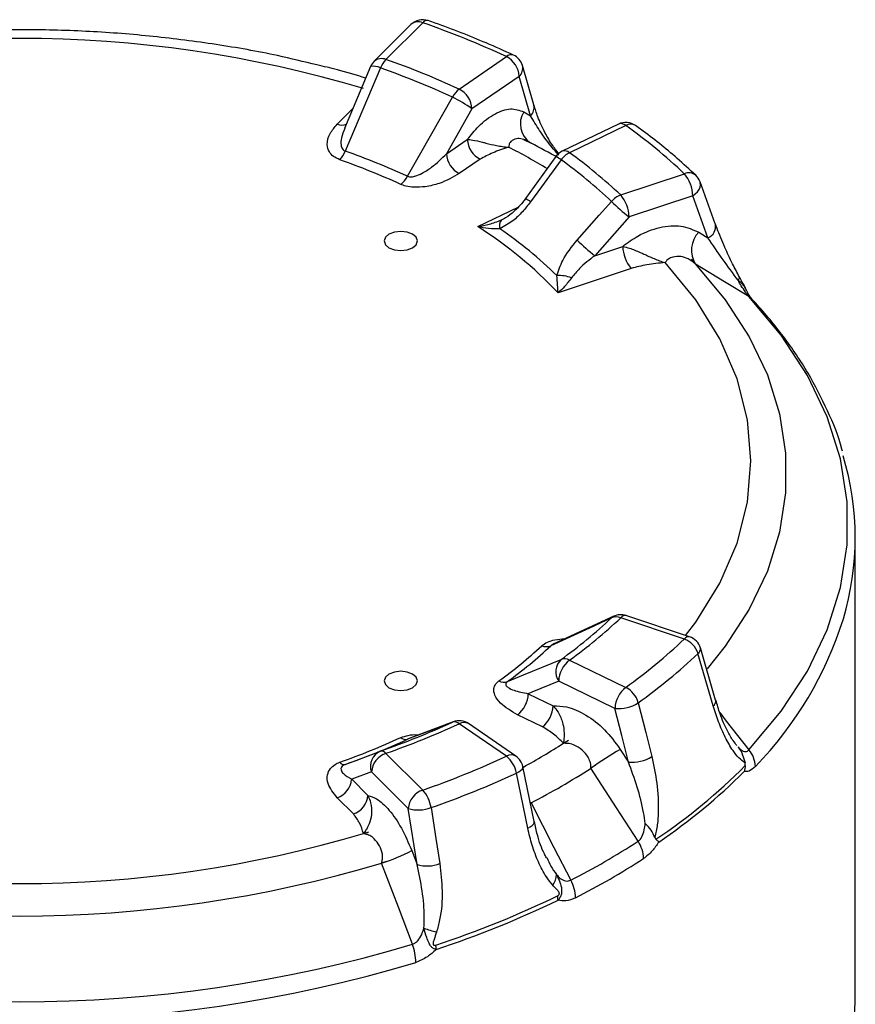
# Model space of a CAD drawing. Header units: millimetres. Extents: x 0 to 420, y 0 to 297.
# Tile 17 of 18: x 345 to 370, y 229 to 258. Entities that reach past the tile are written whole.
import ezdxf

# ---------------------------------------------------------------- set-up
doc = ezdxf.new("R2010")
doc.units = ezdxf.units.MM

msp = doc.modelspace()

# ---------------------------------------------------------------- linework, layer by layer
at = {"color": 7, "linetype": 'Continuous', "lineweight": 25}
for p, q in [((357.141, 258.157), (356.042, 257.058)), ((357.495, 258.212), (356.396, 257.113)), ((358.585, 256.228), (359.998, 257.2)), ((355.935, 256.899), (355.155, 255.048)), ((360.818, 255.751), (360.479, 256.93)), ((360.381, 256.606), (358.968, 255.634)), ((360.721, 255.427), (360.381, 256.606)), ((360.821, 255.743), (360.819, 255.751)), ((358.968, 255.634), (358.205, 254.292)), ((360.515, 255.547), (360.721, 255.427)), ((363.35, 255.18), (361.667, 254.365)), ((363.568, 255.139), (361.885, 254.323)), ((358.205, 254.292), (358.829, 254.721)), ((360.511, 254.722), (360.736, 254.608)), ((360.718, 254.618), (360.636, 254.663)), ((360.72, 254.617), (360.716, 254.62)), ((361.563, 254.286), (361.483, 254.396)), ((359.212, 254.127), (358.588, 253.698)), ((361.48, 254.208), (360.57, 252.951)), ((363.418, 253.059), (365.322, 253.693)), ((366.249, 252.196), (365.791, 253.456)), ((365.572, 253.035), (363.668, 252.401)), ((366.029, 251.776), (365.572, 253.035)), ((363.668, 252.401), (362.639, 251.241)), ((366.252, 252.189), (366.249, 252.196)), ((365.752, 251.945), (366.029, 251.776)), ((362.639, 251.241), (363.48, 251.521)), ((365.526, 251.134), (365.659, 250.992)), ((363.73, 250.863), (361.544, 250.135)), ((370.437, 229.177), (370.437, 242.804)), ((363.209, 240.452), (361.418, 239.628)), ((365.322, 239.772), (363.418, 240.406)), ((365.48, 239.838), (363.576, 240.472)), ((366.188, 237.775), (365.73, 239.339)), ((366.259, 237.939), (365.801, 239.504)), ((361.885, 239.142), (363.568, 238.326)), ((363.247, 237.697), (361.563, 238.512)), ((360.653, 238.137), (361.397, 237.776)), ((361.076, 237.147), (360.332, 237.507)), ((358.407, 237.297), (357.062, 236.784)), ((359.998, 236.265), (358.585, 237.237)), ((360.282, 236.269), (358.869, 237.241)), ((361.705, 236.654), (361.854, 236.75)), ((356.396, 236.352), (357.495, 235.253)), ((363.406, 236.469), (363.652, 236.089)), ((362.658, 235.992), (362.529, 235.909)), ((355.963, 235.799), (355.369, 235.577)), ((357.062, 234.701), (355.963, 235.799)), ((360.638, 234.115), (360.298, 235.761)), ((360.828, 234.312), (360.488, 235.958)), ((355.369, 235.577), (355.854, 235.092)), ((355.421, 234.539), (354.936, 235.024)), ((357.326, 233.024), (357.062, 234.701)), ((355.72, 233.951), (355.882, 234.001)), ((357.166, 233.446), (357.326, 233.024)), ((356.413, 233.112), (356.266, 233.066))]:
    msp.add_line(p, q, dxfattribs=at)
at = {"color": 8, "linetype": 'Continuous', "lineweight": 25}
for p, q in [((354.936, 255.174), (355.407, 255.646)), ((361.563, 254.245), (361.496, 254.329)), ((361.55, 254.277), (361.496, 254.329)), ((359.142, 252.115), (360.347, 252.698)), ((358.407, 237.296), (358.384, 237.287)), ((360.736, 234.873), (360.711, 234.861))]:
    msp.add_line(p, q, dxfattribs=at)
at = {"color": 7, "linetype": 'Continuous', "lineweight": 25, "flags": 128}
for points in [[(356.228, 256.858), (355.845, 255.95), (355.179, 254.369)], [(357.037, 253.618), (357.439, 254.324), (358.384, 255.986)], [(361.633, 254.111), (361.047, 253.301), (360.723, 252.854)], [(362.114, 251.706), (362.777, 252.453), (363.143, 252.866)], [(357.192, 251.478), (357.301, 251.571), (357.339, 251.682), (357.301, 251.792), (357.192, 251.886), (357.03, 251.948), (356.839, 251.97), (356.648, 251.948), (356.485, 251.886), (356.377, 251.792), (356.339, 251.682), (356.377, 251.571), (356.485, 251.478), (356.648, 251.415), (356.839, 251.393), (357.03, 251.415), (357.192, 251.478)], [(367.255, 250.02), (366.526, 250.464), (365.659, 250.992)], [(367.255, 236.455), (368.221, 237.612), (369.003, 238.814), (369.595, 240.052), (369.993, 241.316), (370.192, 242.595), (370.192, 243.88), (369.993, 245.159), (369.595, 246.422), (369.003, 247.66), (368.221, 248.863), (367.255, 250.02)], [(363.143, 240.407), (362.481, 240.102), (361.328, 239.571)], [(360.027, 238.498), (360.506, 238.696), (361.633, 239.162)], [(356.485, 238.313), (356.648, 238.25), (356.839, 238.228), (357.03, 238.25), (357.192, 238.313), (357.301, 238.407), (357.339, 238.517), (357.301, 238.627), (357.192, 238.721), (357.03, 238.784), (356.839, 238.806), (356.648, 238.784), (356.485, 238.721), (356.377, 238.627), (356.339, 238.517), (356.377, 238.407), (356.485, 238.313)], [(361.563, 238.512), (360.763, 238.182), (360.653, 238.137)], [(363.941, 237.864), (364.165, 236.975), (364.346, 236.256)], [(363.652, 236.089), (363.452, 236.884), (363.247, 237.697)], [(358.384, 237.287), (357.893, 237.099), (357.037, 236.773)], [(355.179, 236.022), (355.492, 236.139), (356.228, 236.415)], [(363.939, 233.721), (363.295, 234.72), (362.529, 235.909)], [(360.736, 234.873), (361.418, 233.539), (361.921, 232.556)], [(357.743, 234.728), (357.889, 233.801), (358.007, 233.052)], [(357.186, 230.642), (356.766, 231.749), (356.266, 233.066)]]:
    msp.add_lwpolyline(points, dxfattribs=at)
at = {"color": 8, "linetype": 'Continuous', "lineweight": 25, "flags": 128}
for points in [[(365.572, 253.035), (365.648, 253.091), (365.712, 253.154), (365.761, 253.223), (365.792, 253.294), (365.805, 253.365), (365.799, 253.432), (365.791, 253.456)], [(365.358, 239.878), (365.661, 240.28), (366.379, 241.444), (366.898, 242.643), (367.211, 243.865), (367.315, 245.099), (367.211, 246.333), (366.898, 247.556), (366.379, 248.754), (365.661, 249.918), (364.748, 251.036)], [(365.659, 250.992), (366.545, 249.925), (367.263, 248.816), (367.806, 247.675), (368.17, 246.511), (368.353, 245.332), (368.353, 244.149), (368.17, 242.97), (367.806, 241.806), (367.263, 240.665), (366.545, 239.556), (366.008, 238.88)], [(366.928, 250.507), (366.946, 250.528), (366.96, 250.548), (366.969, 250.567), (366.974, 250.582), (366.974, 250.596), (366.971, 250.604)], [(367.255, 250.02), (367.298, 249.989), (367.336, 249.953)], [(363.209, 240.452), (363.197, 240.446), (363.143, 240.407)], [(366.38, 237.57), (366.578, 237.317), (367.255, 236.455)], [(360.298, 235.761), (360.369, 235.799), (360.425, 235.84), (360.465, 235.881), (360.486, 235.921), (360.488, 235.958)], [(360.638, 234.115), (360.709, 234.154), (360.765, 234.194), (360.805, 234.235), (360.826, 234.275), (360.828, 234.312)]]:
    msp.add_lwpolyline(points, dxfattribs=at)
at = {"color": 7, "linetype": 'Continuous', "lineweight": 25}
for centre, radius, start, end in [((357.495, 257.803), 0.5, 70.707, 134.9969), ((348.354, 231.995), 27.765, 65.2029, 70.7779), ((345.437, 221.673), 36.071, 73.4359, 106.5641), ((359.667, 256.565), 0.716, 3.2521, 62.3942), ((359.998, 256.791), 0.5, 16.083, 65.1266), ((356.396, 256.704), 0.5, 134.9969, 157.164), ((356.97, 256.552), 0.803, 135.71, 157.6032), ((348.078, 233.386), 25.142, 65.2981, 70.6827), ((348.038, 233.494), 24.758, 65.2981, 70.6827), ((359.036, 255.647), 0.734, 127.8354, 152.5253), ((358.254, 255.593), 0.716, 3.2521, 62.3942), ((356.844, 252.775), 3.562, 53.3869, 64.3794), ((363.568, 254.73), 0.5, 54.2906, 115.8456), ((353.945, 241.68), 16.545, 46.5588, 54.4332), ((359.544, 254.762), 0.716, 183.2521, 242.3942), ((350.364, 234.522), 22.606, 60.3603, 62.689), ((354.439, 254.676), 0.801, 315.5376, 337.4968), ((347.776, 233.38), 22.257, 65.4094, 70.5714), ((358.92, 254.332), 0.716, 183.2521, 242.3942), ((361.885, 253.915), 0.5, 115.8456, 144.1063), ((362.184, 253.713), 0.679, 116.1187, 144.1448), ((353.142, 242.156), 14.982, 46.6933, 54.2988), ((347.735, 233.488), 21.872, 65.4094, 70.5714), ((353.024, 242.13), 14.753, 46.6933, 54.2988), ((364.535, 253.018), 1.037, 0.9539, 40.6395), ((356.384, 253.956), 0.735, 307.9887, 332.6285), ((365.322, 253.285), 0.5, 19.9716, 46.4082), ((363.648, 252.438), 0.662, 110.34, 139.7078), ((368.041, 257.861), 6.995, 225.5637, 231.313), ((362.631, 252.383), 1.037, 0.9539, 40.6395), ((360.052, 252.144), 0.263, 140.8868, 201.1352), ((352.115, 241.145), 13.028, 43.6338, 57.3583), ((352.251, 241.151), 13.261, 45.7261, 55.266), ((366.309, 251.41), 0.772, 136.1504, 212.7541), ((367.014, 256.704), 6.998, 225.5671, 231.3114), ((364.517, 251.539), 1.037, 180.9539, 220.6395), ((361.556, 249.489), 1.159, 70.2978, 92.3791), ((361.932, 242.804), 8.502, 343.408, 16.7544), ((353.024, 251.142), 14.753, 305.7012, 313.3067), ((353.142, 251.308), 14.982, 305.7012, 313.3067), ((363.28, 240.062), 0.371, 68.0956, 111.5793), ((363.418, 239.998), 0.5, 71.5669, 114.7245), ((365.322, 239.363), 0.5, 16.3064, 71.5669), ((352.14, 249.081), 13.033, 305.8584, 313.1495), ((352.258, 249.247), 13.262, 305.8584, 313.1495), ((361.192, 239.915), 0.37, 247.9744, 291.5262), ((353.945, 251.785), 16.545, 305.5668, 313.4412), ((365.086, 239.139), 0.675, 17.2552, 69.5815), ((354.12, 251.6), 16.886, 305.5668, 313.4412), ((361.977, 238.796), 0.502, 133.2877, 214.4394), ((362.397, 238.483), 0.834, 127.8888, 178.0091), ((361.736, 238.864), 0.315, 61.8425, 109.0141), ((359.923, 238.798), 0.317, 241.9806, 289.0674), ((359.82, 238.166), 0.834, 307.8888, 358.0091), ((364.081, 237.668), 0.834, 127.8888, 178.0091), ((363.238, 237.678), 0.728, 14.8417, 62.9867), ((360.563, 237.805), 0.834, 307.8888, 358.0091), ((363.358, 238.76), 1.069, 264.0579, 303.0825), ((348.038, 259.779), 24.758, 289.3173, 294.7019), ((348.078, 260.079), 25.142, 289.3173, 294.7019), ((358.439, 237.073), 0.221, 48.2734, 104.2077), ((358.585, 236.829), 0.5, 55.4726, 110.8794), ((347.735, 256.711), 21.872, 289.4286, 294.5906), ((347.776, 257.011), 22.257, 289.4286, 294.5906), ((356.984, 236.986), 0.22, 228.0856, 284.1441), ((356.407, 235.973), 0.477, 112.0454, 201.2952), ((356.596, 235.749), 0.635, 108.3694, 175.4659), ((356.26, 236.245), 0.172, 38.2048, 100.7252), ((371.873, 222.252), 16.547, 120.7742, 124.3794), ((366.641, 235.93), 0.808, 2.274, 40.5549), ((355.147, 236.192), 0.173, 218.4353, 280.8084), ((348.354, 261.47), 27.765, 289.2221, 294.7971), ((359.455, 235.601), 0.858, 10.7221, 50.6862), ((359.998, 235.857), 0.5, 11.6634, 55.4726), ((363.763, 237.152), 1.069, 264.0587, 303.071), ((354.559, 248.526), 17.768, 303.9068, 315.1011), ((348.414, 261.484), 28.336, 289.2221, 294.7971), ((350.836, 254.093), 21.62, 297.2526, 302.7421), ((354.57, 248.414), 17.784, 304.1613, 314.8466), ((354.735, 235.627), 0.635, 288.3694, 355.4659), ((357.695, 234.65), 0.635, 108.3694, 175.4659), ((356.759, 234.585), 0.994, 8.2968, 42.2617), ((355.221, 235.142), 0.635, 288.3694, 355.4659), ((357.362, 235.713), 1.056, 253.4999, 291.14), ((345.437, 268.525), 36.071, 253.4359, 286.5641), ((351.269, 253.339), 23.354, 297.1371, 302.8575), ((363.091, 233.168), 1.013, 2.0519, 33.1264), ((354.634, 238.192), 5.379, 287.6644, 298.0822), ((345.437, 269.337), 37.853, 253.3764, 286.6236), ((357.626, 234.037), 1.056, 253.4983, 291.1314), ((351.32, 252.996), 23.561, 297.1371, 302.8575), ((361.012, 232.719), 0.483, 320.1558, 0.3468), ((360.906, 231.991), 1.162, 1.8489, 29.1058), ((348.562, 258.923), 29.804, 288.2266, 295.7926), ((348.564, 258.818), 29.83, 288.2266, 295.7926), ((360.903, 231.955), 0.64, 0.4121, 12.0351), ((359.078, 235.573), 4.716, 250.8285, 255.6377), ((345.437, 269.789), 40.872, 253.2942, 286.7058), ((355.611, 230.059), 1.679, 1.3211, 20.3285), ((357.049, 230.479), 0.846, 0.3428, 9.2044), ((345.437, 269.591), 41.234, 253.2942, 286.7058), ((361.574, 229.231), 8.863, 334.0368, 359.648)]:
    msp.add_arc(centre, radius, start, end, dxfattribs=at)
at = {"color": 8, "linetype": 'Continuous', "lineweight": 25}
for centre, radius, start, end in [((357.361, 257.903), 0.336, 66.632, 130.9578), ((357.63, 258.106), 0.172, 80.0223, 142.1097), ((360.141, 257.047), 0.209, 71.162, 133.1348), ((356.03, 256.507), 0.403, 60.5853, 103.6748), ((356.263, 256.797), 0.342, 67.28, 130.3099), ((360.152, 256.851), 0.336, 313.0336, 13.5053), ((360.49, 255.674), 0.338, 313.1331, 11.7178), ((361.106, 255.189), 0.691, 148.7315, 235.3527), ((355.071, 255.525), 0.376, 248.8716, 292.3921), ((363.424, 254.973), 0.22, 48.8144, 109.5173), ((363.712, 254.893), 0.285, 58.7477, 120.3368), ((350.358, 235.763), 21.094, 58.9899, 62.5988), ((361.405, 254.346), 0.0925, 349.5649, 31.5723), ((361.74, 254.158), 0.22, 48.8144, 109.5173), ((361.024, 253.316), 1.001, 52.5179, 62.9222), ((365.456, 253.389), 0.333, 50.8888, 113.8672), ((360.116, 252.062), 0.997, 52.5132, 62.938), ((365.889, 252.117), 0.369, 292.2699, 11.126), ((363.55, 240.313), 0.161, 80.5473, 144.8172), ((359.49, 243.699), 11.099, 315.8077, 342.5834), ((365.453, 239.679), 0.161, 80.5473, 144.8172), ((365.633, 239.479), 0.17, 304.8388, 8.4418), ((366.091, 237.914), 0.17, 304.8655, 8.4542), ((358.73, 236.999), 0.279, 60.1931, 121.2856), ((350.801, 253.666), 20.207, 298.7031, 302.6575), ((360.143, 236.035), 0.272, 59.3736, 122.1051)]:
    msp.add_arc(centre, radius, start, end, dxfattribs=at)
at = {"color": 7, "linetype": 'Continuous', "lineweight": 25}
for points, knots in [([(360.209, 257.245), (359.939, 257.367), (359.184, 257.707), (358.322, 258.042), (357.729, 258.251), (357.66, 258.275)], [0, 0, 0, 0, 0.329576, 0.922226, 1, 1, 1, 1]), ([(354.329, 256.949), (353.939, 257.045), (352.956, 257.287), (351.318, 257.572), (349.439, 257.816), (347.533, 257.964), (345.613, 258.02), (343.692, 257.982), (341.783, 257.85), (339.897, 257.626), (338.049, 257.308), (336.436, 256.954), (335.472, 256.671), (335.083, 256.556)], [0, 0, 0, 0, 0.06378, 0.160615, 0.257373, 0.354076, 0.450748, 0.547414, 0.644097, 0.740818, 0.837602, 0.934477, 1, 1, 1, 1]), ([(355.79, 256.555), (355.51, 256.642), (355.036, 256.791), (354.535, 256.903), (354.329, 256.949)], [0, 0, 0, 0, 0.58983, 1, 1, 1, 1]), ([(361.488, 254.396), (361.452, 254.444), (361.321, 254.62), (361.13, 254.962), (360.935, 255.373), (360.86, 255.633), (360.828, 255.746)], [0, 0, 0, 0, 0.097141, 0.358213, 0.720004, 1, 1, 1, 1]), ([(358.829, 254.721), (358.94, 254.857), (359.2, 255.178), (359.654, 255.513), (360.136, 255.682), (360.389, 255.592), (360.515, 255.547)], [0, 0, 0, 0, 0.197723, 0.465208, 0.732602, 1, 1, 1, 1]), ([(361.496, 254.329), (361.439, 254.396), (361.245, 254.625), (360.978, 254.997), (360.807, 255.283), (360.721, 255.427)], [0, 0, 0, 0, 0.1691722, 0.5811193, 1, 1, 1, 1]), ([(355.011, 254.114), (354.943, 254.145), (354.808, 254.207), (354.674, 254.367), (354.613, 254.602), (354.693, 254.893), (354.858, 255.084), (354.936, 255.174)], [0, 0, 0, 0, 0.127722, 0.254609, 0.447565, 0.739251, 1, 1, 1, 1]), ([(365.666, 253.647), (365.483, 253.817), (364.969, 254.292), (364.35, 254.782), (363.912, 255.099), (363.86, 255.136)], [0, 0, 0, 0, 0.329634, 0.921053, 1, 1, 1, 1]), ([(358.829, 254.721), (358.88, 254.717), (359.006, 254.705), (359.209, 254.657), (359.452, 254.596), (359.653, 254.546), (359.881, 254.506), (360.003, 254.494), (360.064, 254.491), (360.066, 254.491)], [0, 0, 0, 0, 0.175103, 0.431361, 0.512015, 0.746543, 0.870332, 0.995955, 1, 1, 1, 1]), ([(360.077, 254.565), (360.074, 254.542), (360.07, 254.517), (360.067, 254.492), (360.066, 254.491)], [0, 0, 0, 0, 0.95775, 1, 1, 1, 1]), ([(360.636, 254.663), (360.596, 254.683), (360.486, 254.738), (360.335, 254.757), (360.189, 254.71), (360.099, 254.631), (360.082, 254.581), (360.077, 254.565)], [0, 0, 0, 0, 0.1580749, 0.4356518, 0.7307658, 0.9181879, 1, 1, 1, 1]), ([(357.037, 253.618), (357.059, 253.611), (357.085, 253.603), (357.157, 253.599), (357.212, 253.608), (357.333, 253.641), (357.514, 253.721), (357.847, 253.938), (358.064, 254.152), (358.205, 254.292)], [0, 0, 0, 0, 0.050977, 0.062303, 0.155071, 0.162482, 0.320061, 0.558474, 1, 1, 1, 1]), ([(360.066, 254.491), (360.065, 254.49), (359.904, 254.435), (359.591, 254.335), (359.335, 254.195), (359.212, 254.127)], [0, 0, 0, 0, 0.005944, 0.524826, 1, 1, 1, 1]), ([(358.588, 253.698), (358.401, 253.59), (358.106, 253.42), (357.611, 253.302), (357.263, 253.28), (357.006, 253.311), (356.886, 253.357), (356.837, 253.376)], [0, 0, 0, 0, 0.391833, 0.617882, 0.785727, 0.911358, 1, 1, 1, 1]), ([(360.723, 252.854), (360.644, 252.752), (360.483, 252.547), (360.179, 252.258), (359.937, 252.122), (359.806, 252.049)], [0, 0, 0, 0, 0.308112, 0.625289, 1, 1, 1, 1]), ([(360.567, 252.952), (360.54, 252.915), (360.425, 252.752), (360.206, 252.535), (359.972, 252.363), (359.868, 252.322), (359.849, 252.315)], [0, 0, 0, 0, 0.136377, 0.595737, 0.924202, 1, 1, 1, 1]), ([(359.142, 252.115), (359.144, 252.115), (359.258, 252.132), (359.498, 252.176), (359.727, 252.264), (359.847, 252.31)], [0, 0, 0, 0, 0.006123, 0.479233, 1, 1, 1, 1]), ([(366.972, 250.604), (366.902, 250.736), (366.738, 251.043), (366.515, 251.529), (366.341, 251.934), (366.27, 252.146), (366.255, 252.19)], [0, 0, 0, 0, 0.225933, 0.527693, 0.899838, 1, 1, 1, 1]), ([(359.806, 252.049), (359.694, 252.047), (359.479, 252.044), (359.252, 252.089), (359.144, 252.115), (359.142, 252.115)], [0, 0, 0, 0, 0.519213, 0.993837, 1, 1, 1, 1]), ([(363.48, 251.521), (363.629, 251.631), (363.981, 251.889), (364.592, 252.116), (365.241, 252.17), (365.581, 252.02), (365.752, 251.945)], [0, 0, 0, 0, 0.197723, 0.465208, 0.732602, 1, 1, 1, 1]), ([(361.508, 250.646), (361.56, 250.8), (361.69, 251.179), (361.956, 251.509), (362.114, 251.706)], [0, 0, 0, 0, 0.404752, 1, 1, 1, 1]), ([(366.928, 250.507), (366.776, 250.713), (366.441, 251.169), (366.175, 251.561), (366.029, 251.776)], [0, 0, 0, 0, 0.453413, 1, 1, 1, 1]), ([(363.48, 251.521), (363.546, 251.505), (363.708, 251.464), (363.928, 251.373), (364.175, 251.262), (364.369, 251.172), (364.579, 251.087), (364.69, 251.051), (364.746, 251.036), (364.748, 251.036)], [0, 0, 0, 0, 0.175103, 0.431361, 0.512015, 0.746543, 0.870332, 0.995955, 1, 1, 1, 1]), ([(362.639, 251.241), (362.479, 251.118), (362.216, 250.915), (362.022, 250.674), (361.947, 250.579)], [0, 0, 0, 0, 0.610563, 1, 1, 1, 1]), ([(364.748, 251.036), (364.746, 251.036), (364.563, 251.016), (364.21, 250.984), (363.885, 250.902), (363.73, 250.863)], [0, 0, 0, 0, 0.005944, 0.524826, 1, 1, 1, 1]), ([(364.803, 251.104), (364.785, 251.082), (364.767, 251.059), (364.749, 251.037), (364.748, 251.036)], [0, 0, 0, 0, 0.95775, 1, 1, 1, 1]), ([(365.562, 251.067), (365.52, 251.095), (365.405, 251.173), (365.21, 251.228), (365.006, 251.217), (364.863, 251.161), (364.817, 251.117), (364.803, 251.104)], [0, 0, 0, 0, 0.158075, 0.435652, 0.730766, 0.918188, 1, 1, 1, 1]), ([(365.659, 250.992), (365.658, 250.993), (365.625, 251.018), (365.593, 251.043), (365.562, 251.067)], [0, 0, 0, 0, 0.04405, 1, 1, 1, 1]), ([(361.544, 250.135), (361.544, 250.135), (361.539, 250.203), (361.528, 250.355), (361.515, 250.546), (361.508, 250.646)], [0, 0, 0, 0, 0.006163, 0.480787, 1, 1, 1, 1]), ([(361.947, 250.579), (361.879, 250.49), (361.749, 250.321), (361.611, 250.192), (361.545, 250.135), (361.544, 250.135)], [0, 0, 0, 0, 0.520767, 0.993877, 1, 1, 1, 1]), ([(367.255, 250.02), (367.236, 250.041), (367.203, 250.08), (367.124, 250.189), (367.029, 250.334), (366.96, 250.452), (366.928, 250.507)], [0, 0, 0, 0, 0.181686, 0.321178, 0.684656, 1, 1, 1, 1]), ([(367.15, 250.269), (367.14, 250.291), (367.092, 250.393), (367.026, 250.504), (366.978, 250.593), (366.972, 250.604)], [0, 0, 0, 0, 0.195913, 0.894582, 1, 1, 1, 1]), ([(367.338, 249.952), (367.338, 249.952), (367.337, 249.952), (367.302, 249.994), (367.248, 250.078), (367.193, 250.175), (367.16, 250.251), (367.151, 250.272)], [0, 0, 0, 0, 0.146261, 0.356889, 0.568099, 0.880998, 1, 1, 1, 1]), ([(370.05, 245.395), (370.045, 245.415), (369.949, 245.825), (369.618, 246.608), (369.048, 247.735), (368.321, 248.811), (367.717, 249.542), (367.375, 249.911), (367.336, 249.953)], [0, 0, 0, 0, 0.01228, 0.252582, 0.494106, 0.737079, 0.969995, 1, 1, 1, 1]), ([(361.418, 239.627), (361.399, 239.618), (361.363, 239.601), (361.339, 239.58), (361.328, 239.571)], [0, 0, 0, 0, 0.544489, 1, 1, 1, 1]), ([(360.332, 237.507), (360.145, 237.615), (359.85, 237.786), (359.645, 238.071), (359.608, 238.272), (359.661, 238.42), (359.741, 238.49), (359.774, 238.518)], [0, 0, 0, 0, 0.391833, 0.617882, 0.785727, 0.911358, 1, 1, 1, 1]), ([(360.027, 238.498), (360.013, 238.487), (359.997, 238.473), (359.977, 238.439), (359.977, 238.416), (359.994, 238.369), (360.059, 238.307), (360.27, 238.21), (360.502, 238.166), (360.653, 238.137)], [0, 0, 0, 0, 0.050977, 0.062303, 0.155071, 0.162482, 0.320061, 0.558474, 1, 1, 1, 1]), ([(361.397, 237.776), (361.529, 237.772), (361.84, 237.763), (362.38, 237.524), (362.954, 237.084), (363.256, 236.674), (363.406, 236.469)], [0, 0, 0, 0, 0.1977226, 0.4652075, 0.7326018, 1, 1, 1, 1]), ([(361.397, 237.776), (361.449, 237.712), (361.576, 237.555), (361.663, 237.339), (361.718, 237.106), (361.73, 236.933), (361.72, 236.767), (361.71, 236.691), (361.705, 236.655), (361.705, 236.654)], [0, 0, 0, 0, 0.175103, 0.431361, 0.512015, 0.746543, 0.870332, 0.995955, 1, 1, 1, 1]), ([(367.138, 236.067), (367.075, 236.112), (366.946, 236.205), (366.746, 236.467), (366.541, 236.826), (366.344, 237.28), (366.24, 237.613), (366.188, 237.775)], [0, 0, 0, 0, 0.148061, 0.302059, 0.535023, 0.772851, 1, 1, 1, 1]), ([(366.895, 236.586), (366.893, 236.588), (366.863, 236.617), (366.754, 236.765), (366.582, 237.063), (366.401, 237.473), (366.304, 237.807), (366.264, 237.945)], [0, 0, 0, 0, 0.0088888, 0.1633708, 0.3977101, 0.7523414, 1, 1, 1, 1]), ([(361.705, 236.654), (361.704, 236.655), (361.609, 236.747), (361.436, 236.928), (361.192, 237.076), (361.076, 237.147)], [0, 0, 0, 0, 0.005944, 0.524826, 1, 1, 1, 1]), ([(361.834, 236.648), (361.793, 236.65), (361.75, 236.652), (361.707, 236.654), (361.705, 236.654)], [0, 0, 0, 0, 0.95775, 1, 1, 1, 1]), ([(362.52, 236.026), (362.508, 236.077), (362.472, 236.216), (362.318, 236.412), (362.121, 236.562), (361.951, 236.634), (361.861, 236.644), (361.834, 236.648)], [0, 0, 0, 0, 0.158075, 0.435652, 0.730766, 0.918188, 1, 1, 1, 1]), ([(366.928, 236.545), (366.93, 236.542), (366.986, 236.468), (367.073, 236.307), (367.117, 236.145), (367.138, 236.067)], [0, 0, 0, 0, 0.019731, 0.523959, 1, 1, 1, 1]), ([(366.928, 236.545), (366.96, 236.512), (367.029, 236.443), (367.129, 236.398), (367.209, 236.412), (367.242, 236.442), (367.255, 236.455)], [0, 0, 0, 0, 0.315322, 0.678774, 0.869092, 1, 1, 1, 1]), ([(354.936, 235.024), (354.824, 235.163), (354.648, 235.381), (354.625, 235.69), (354.709, 235.886), (354.847, 236.015), (354.963, 236.064), (355.011, 236.084)], [0, 0, 0, 0, 0.391833, 0.617882, 0.785727, 0.911358, 1, 1, 1, 1]), ([(355.179, 236.022), (355.159, 236.014), (355.135, 236.004), (355.091, 235.976), (355.072, 235.955), (355.047, 235.909), (355.047, 235.841), (355.131, 235.714), (355.275, 235.631), (355.369, 235.577)], [0, 0, 0, 0, 0.050977, 0.062303, 0.155071, 0.162482, 0.320061, 0.558474, 1, 1, 1, 1]), ([(362.529, 235.909), (362.529, 235.91), (362.526, 235.95), (362.523, 235.989), (362.52, 236.026)], [0, 0, 0, 0, 0.04405, 1, 1, 1, 1]), ([(364.151, 234.255), (364.136, 234.363), (364.084, 234.735), (363.92, 235.354), (363.742, 235.843), (363.652, 236.089)], [0, 0, 0, 0, 0.1691722, 0.5811193, 1, 1, 1, 1]), ([(364.346, 236.256), (364.403, 235.994), (364.518, 235.461), (364.556, 234.762), (364.523, 234.212), (364.466, 233.964), (364.436, 233.839)], [0, 0, 0, 0, 0.343321, 0.69777, 0.846705, 1, 1, 1, 1]), ([(367.146, 235.984), (367.138, 235.925), (367.13, 235.865), (367.112, 235.807), (367.112, 235.805)], [0, 0, 0, 0, 0.970016, 1, 1, 1, 1]), ([(367.146, 235.984), (367.146, 235.996), (367.147, 236.024), (367.142, 236.051), (367.138, 236.067)], [0, 0, 0, 0, 0.404665, 1, 1, 1, 1]), ([(367.448, 235.962), (367.384, 235.905), (367.265, 235.799), (367.16, 235.803), (367.112, 235.805)], [0, 0, 0, 0, 0.537362, 1, 1, 1, 1]), ([(355.854, 235.092), (355.885, 235.019), (355.962, 234.84), (355.974, 234.614), (355.943, 234.379), (355.885, 234.211), (355.798, 234.055), (355.747, 233.985), (355.721, 233.952), (355.72, 233.951)], [0, 0, 0, 0, 0.175103, 0.431361, 0.512015, 0.746543, 0.870332, 0.995955, 1, 1, 1, 1]), ([(355.854, 235.092), (355.94, 235.065), (356.143, 235.004), (356.496, 234.674), (356.87, 234.137), (357.067, 233.676), (357.166, 233.446)], [0, 0, 0, 0, 0.197723, 0.465208, 0.732602, 1, 1, 1, 1]), ([(360.708, 234.891), (360.716, 234.886), (360.725, 234.88), (360.734, 234.874), (360.736, 234.873)], [0, 0, 0, 0, 0.841021, 1, 1, 1, 1]), ([(355.72, 233.951), (355.72, 233.952), (355.686, 234.058), (355.63, 234.262), (355.489, 234.449), (355.421, 234.539)], [0, 0, 0, 0, 0.005944, 0.524826, 1, 1, 1, 1]), ([(361.198, 233.229), (361.177, 233.266), (361.062, 233.468), (360.934, 233.837), (360.863, 234.182), (360.835, 234.316)], [0, 0, 0, 0, 0.119118, 0.656155, 1, 1, 1, 1]), ([(363.939, 233.721), (363.964, 233.741), (364.007, 233.775), (364.076, 233.888), (364.127, 234.051), (364.143, 234.19), (364.151, 234.255)], [0, 0, 0, 0, 0.181686, 0.321178, 0.684656, 1, 1, 1, 1]), ([(364.436, 233.839), (364.404, 233.911), (364.339, 234.056), (364.216, 234.187), (364.153, 234.252), (364.151, 234.255)], [0, 0, 0, 0, 0.485593, 0.980268, 1, 1, 1, 1]), ([(355.838, 233.92), (355.8, 233.93), (355.761, 233.94), (355.722, 233.951), (355.72, 233.951)], [0, 0, 0, 0, 0.95775, 1, 1, 1, 1]), ([(356.292, 233.182), (356.293, 233.234), (356.298, 233.376), (356.204, 233.598), (356.07, 233.781), (355.94, 233.883), (355.862, 233.911), (355.838, 233.92)], [0, 0, 0, 0, 0.158075, 0.435652, 0.730766, 0.918188, 1, 1, 1, 1]), ([(361.384, 232.41), (361.319, 232.49), (361.152, 232.696), (360.946, 233.101), (360.76, 233.592), (360.678, 233.944), (360.638, 234.115)], [0, 0, 0, 0, 0.175978, 0.451026, 0.731817, 1, 1, 1, 1]), ([(364.556, 233.699), (364.493, 233.605), (364.357, 233.402), (364.192, 233.273), (364.103, 233.204)], [0, 0, 0, 0, 0.462638, 1, 1, 1, 1]), ([(364.436, 233.839), (364.443, 233.821), (364.452, 233.798), (364.467, 233.783), (364.471, 233.779)], [0, 0, 0, 0, 0.738649, 1, 1, 1, 1]), ([(364.556, 233.699), (364.556, 233.699), (364.533, 233.724), (364.502, 233.752), (364.471, 233.779)], [0, 0, 0, 0, 0.029984, 1, 1, 1, 1]), ([(356.266, 233.066), (356.266, 233.068), (356.275, 233.107), (356.284, 233.145), (356.292, 233.182)], [0, 0, 0, 0, 0.04405, 1, 1, 1, 1]), ([(358.007, 233.052), (358.037, 232.781), (358.099, 232.23), (358.053, 231.53), (357.941, 231.125), (357.908, 231.005)], [0, 0, 0, 0, 0.405379, 0.823899, 1, 1, 1, 1]), ([(357.53, 231.119), (357.535, 231.228), (357.553, 231.603), (357.49, 232.246), (357.381, 232.764), (357.326, 233.024)], [0, 0, 0, 0, 0.1691722, 0.5811193, 1, 1, 1, 1]), ([(361.496, 232.722), (361.533, 232.683), (361.612, 232.599), (361.739, 232.53), (361.85, 232.525), (361.9, 232.547), (361.921, 232.556)], [0, 0, 0, 0, 0.315322, 0.678774, 0.869092, 1, 1, 1, 1]), ([(361.496, 232.722), (361.533, 232.649), (361.591, 232.534), (361.634, 232.39), (361.65, 232.295), (361.653, 232.231), (361.648, 232.171), (361.638, 232.124), (361.622, 232.077), (361.595, 232.023), (361.567, 231.984), (361.546, 231.962), (361.544, 231.959)], [0, 0, 0, 0, 0.299588, 0.471326, 0.548431, 0.651237, 0.706539, 0.76904, 0.823374, 0.888752, 0.987125, 1, 1, 1, 1]), ([(361.53, 232.088), (361.531, 232.089), (361.542, 232.094), (361.558, 232.105), (361.573, 232.122), (361.581, 232.139), (361.583, 232.155), (361.579, 232.179), (361.567, 232.203), (361.539, 232.242), (361.477, 232.31), (361.421, 232.369), (361.384, 232.41)], [0, 0, 0, 0, 0.011058, 0.086943, 0.128779, 0.15992, 0.195581, 0.230774, 0.311103, 0.384847, 0.582949, 1, 1, 1, 1]), ([(362.067, 232.028), (361.966, 231.988), (361.779, 231.913), (361.618, 231.945), (361.544, 231.959)], [0, 0, 0, 0, 0.537362, 1, 1, 1, 1]), ([(357.186, 230.642), (357.219, 230.655), (357.277, 230.679), (357.379, 230.775), (357.468, 230.923), (357.51, 231.057), (357.53, 231.119)], [0, 0, 0, 0, 0.181686, 0.321178, 0.684656, 1, 1, 1, 1]), ([(357.894, 230.484), (357.875, 230.489), (357.842, 230.498), (357.801, 230.522), (357.77, 230.547), (357.742, 230.577), (357.712, 230.617), (357.664, 230.703), (357.601, 230.873), (357.556, 231.027), (357.53, 231.119)], [0, 0, 0, 0, 0.095996, 0.157174, 0.212625, 0.270564, 0.330612, 0.417393, 0.652408, 1, 1, 1, 1]), ([(357.908, 231.005), (357.884, 230.932), (357.847, 230.821), (357.807, 230.699), (357.805, 230.644), (357.811, 230.625), (357.821, 230.614), (357.834, 230.608), (357.856, 230.607), (357.873, 230.611), (357.884, 230.614)], [0, 0, 0, 0, 0.476558, 0.718001, 0.781321, 0.817749, 0.850365, 0.883007, 0.923783, 1, 1, 1, 1]), ([(357.894, 230.484), (357.81, 230.405), (357.627, 230.235), (357.408, 230.145), (357.29, 230.097)], [0, 0, 0, 0, 0.462638, 1, 1, 1, 1])]:
    msp.add_open_spline(points, degree=3, knots=knots, dxfattribs=at)
at = {"color": 8, "linetype": 'Continuous', "lineweight": 25}
for points, knots in [([(355.162, 255.045), (355.124, 254.952), (355.057, 254.789), (355.04, 254.58), (355.077, 254.453), (355.128, 254.393), (355.164, 254.376), (355.179, 254.369)], [0, 0, 0, 0, 0.393191, 0.688918, 0.85575, 0.940371, 1, 1, 1, 1]), ([(367.149, 250.272), (367.149, 250.272), (367.138, 250.302), (367.073, 250.388), (366.982, 250.462), (366.928, 250.507)], [0, 0, 0, 0, 0.0105629, 0.409687, 1, 1, 1, 1]), ([(361.053, 239.572), (361.107, 239.611), (361.214, 239.689), (361.462, 239.761), (361.646, 239.772), (361.745, 239.778)], [0, 0, 0, 0, 0.316965, 0.63186, 1, 1, 1, 1]), ([(356.837, 236.822), (356.91, 236.848), (357.056, 236.898), (357.253, 236.918), (357.357, 236.906), (357.377, 236.904)], [0, 0, 0, 0, 0.447644, 0.892364, 1, 1, 1, 1]), ([(361.204, 233.232), (361.244, 233.145), (361.328, 232.964), (361.438, 232.805), (361.496, 232.722)], [0, 0, 0, 0, 0.47548, 1, 1, 1, 1])]:
    msp.add_open_spline(points, degree=3, knots=knots, dxfattribs=at)

doc.saveas('drawing.dxf')
